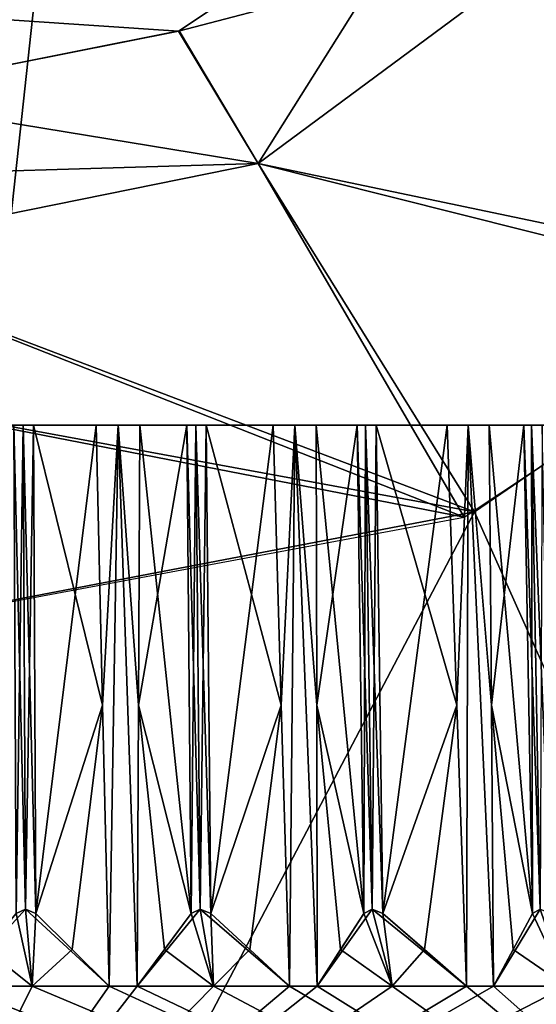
# Model space of a CAD drawing. Header units: millimetres. Extents: x -23 to 23, y 0 to 157.
# Tile 113 of 125: x 1.21 to 4.9, y 124.37 to 131.39. Entities that reach past the tile are written whole.
import ezdxf

# ---------------------------------------------------------------- set-up
doc = ezdxf.new("R2010")
doc.units = ezdxf.units.MM
doc.header["$LTSCALE"] = 65.185185
for name, color, linetype in [('503', 7, 'CONTINUOUS'), ('504', 7, 'CONTINUOUS'), ('507', 7, 'CONTINUOUS'), ('508', 7, 'CONTINUOUS'), ('515', 7, 'CONTINUOUS'), ('519', 7, 'CONTINUOUS'), ('520', 7, 'CONTINUOUS'), ('522', 7, 'CONTINUOUS'), ('523', 7, 'CONTINUOUS'), ('524', 7, 'CONTINUOUS'), ('525', 7, 'CONTINUOUS'), ('526', 7, 'CONTINUOUS'), ('527', 7, 'CONTINUOUS'), ('529', 7, 'CONTINUOUS'), ('530', 7, 'CONTINUOUS'), ('612', 7, 'CONTINUOUS'), ('613', 7, 'CONTINUOUS'), ('615', 7, 'CONTINUOUS'), ('616', 7, 'CONTINUOUS'), ('617', 7, 'CONTINUOUS'), ('618', 7, 'CONTINUOUS'), ('619', 7, 'CONTINUOUS'), ('620', 7, 'CONTINUOUS'), ('622', 7, 'CONTINUOUS'), ('623', 7, 'CONTINUOUS'), ('755', 7, 'CONTINUOUS'), ('760', 7, 'CONTINUOUS'), ('771', 7, 'CONTINUOUS'), ('791', 7, 'CONTINUOUS')]:
    doc.layers.add(name, color=color, linetype=linetype)

msp = doc.modelspace()

# ---------------------------------------------------------------- linework, layer by layer
at = {"layer": '503', "linetype": 'Continuous'}
for points in [[(4.4589, 127.8816, 15.8861), (8.2515, 119.4, 14.2886), (6.8795, 129.5365, 14.9974), (4.4589, 127.8816, 15.8861)], [(-0.792, 126.8783, 16.481), (0, 119.4, 16.5), (4.4589, 127.8816, 15.8861), (-0.792, 126.8783, 16.481)], [(0, 119.4, 16.5), (8.2515, 119.4, 14.2886), (4.4589, 127.8816, 15.8861), (0, 119.4, 16.5)]]:
    msp.add_3dface(points, dxfattribs=at)
at = {"layer": '504', "linetype": 'Continuous'}
for points in [[(-0.5814, 154.2036, -16.4898), (3.7809, 154.2036, -16.061), (0, 119.4, -16.5), (-0.5814, 154.2036, -16.4898)], [(0, 119.4, -16.5), (3.7809, 154.2036, -16.061), (8.2515, 119.4, -14.2886), (0, 119.4, -16.5)], [(3.7809, 154.2036, -16.061), (10.0404, 154.2036, -13.0935), (8.2515, 119.4, -14.2886), (3.7809, 154.2036, -16.061)]]:
    msp.add_3dface(points, dxfattribs=at)
at = {"layer": '507', "linetype": 'Continuous'}
for points in [[(8.1291, 128.5, -11.1921), (0, 128.5, -13.8342), (8.118, 128.5, -11.717), (8.1291, 128.5, -11.1921)], [(8.118, 128.5, -11.717), (0, 128.5, -13.8342), (7.1126, 128.5, -12.3194), (8.118, 128.5, -11.717)], [(7.1126, 128.5, -12.3194), (0, 128.5, -13.8342), (7.0659, 128.5, -12.3799), (7.1126, 128.5, -12.3194)], [(7.0659, 128.5, -12.3799), (0, 128.5, -13.8342), (6.0118, 128.5, -12.8924), (7.0659, 128.5, -12.3799)], [(6.0118, 128.5, -12.8924), (0, 128.5, -13.8342), (5.9601, 128.5, -12.9486), (6.0118, 128.5, -12.8924)], [(5.9601, 128.5, -12.9486), (0, 128.5, -13.8342), (4.8653, 128.5, -13.3673), (5.9601, 128.5, -12.9486)], [(4.8653, 128.5, -13.3673), (0, 128.5, -13.8342), (4.8088, 128.5, -13.4188), (4.8653, 128.5, -13.3673)], [(4.8088, 128.5, -13.4188), (0, 128.5, -13.8342), (3.6817, 128.5, -13.7405), (4.8088, 128.5, -13.4188)], [(3.6817, 128.5, -13.7405), (0, 128.5, -13.8342), (3.621, 128.5, -13.7869), (3.6817, 128.5, -13.7405)], [(3.621, 128.5, -13.7869), (0, 128.5, -13.8342), (2.4702, 128.5, -14.0091), (3.621, 128.5, -13.7869)], [(2.4702, 128.5, -14.0091), (0, 128.5, -13.8342), (2.4056, 128.5, -14.05), (2.4702, 128.5, -14.0091)], [(2.4056, 128.5, -14.05), (0, 128.5, -13.8342), (1.2398, 128.5, -14.171), (2.4056, 128.5, -14.05)], [(1.2398, 128.5, -14.171), (0, 128.5, -13.8342), (1.1719, 128.5, -14.2062), (1.2398, 128.5, -14.171)], [(0, 128.5, 13.8342), (8.1291, 128.5, 11.1921), (0, 128.5, 14.2252), (0, 128.5, 13.8342)], [(0, 128.5, 14.2252), (8.1291, 128.5, 11.1921), (0.0707, 128.5, 14.2543), (0, 128.5, 14.2252)], [(0.0707, 128.5, 14.2543), (8.1291, 128.5, 11.1921), (1.2398, 128.5, 14.171), (0.0707, 128.5, 14.2543)], [(1.1719, 128.5, 14.2062), (0.0707, 128.5, 14.2543), (1.2398, 128.5, 14.171), (1.1719, 128.5, 14.2062)], [(1.2398, 128.5, 14.171), (8.1291, 128.5, 11.1921), (1.3127, 128.5, 14.1939), (1.2398, 128.5, 14.171)], [(1.3127, 128.5, -14.1939), (2.4056, 128.5, -14.05), (1.2398, 128.5, -14.171), (1.3127, 128.5, -14.1939)], [(1.3127, 128.5, 14.1939), (8.1291, 128.5, 11.1921), (2.4702, 128.5, 14.0091), (1.3127, 128.5, 14.1939)], [(1.7593, 128.5, 14.5692), (1.3127, 128.5, 14.1939), (2.4056, 128.5, 14.05), (1.7593, 128.5, 14.5692)], [(2.4056, 128.5, 14.05), (1.3127, 128.5, 14.1939), (2.4702, 128.5, 14.0091), (2.4056, 128.5, 14.05)], [(2.0714, 128.5, -14.5281), (2.4056, 128.5, -14.05), (1.3127, 128.5, -14.1939), (2.0714, 128.5, -14.5281)], [(1.9157, 128.5, -14.5494), (2.0714, 128.5, -14.5281), (1.3127, 128.5, -14.1939), (1.9157, 128.5, -14.5494)], [(1.7593, 128.5, -14.5692), (1.9157, 128.5, -14.5494), (1.3127, 128.5, -14.1939), (1.7593, 128.5, -14.5692)], [(1.9154, 128.5, 14.5495), (1.7593, 128.5, 14.5692), (2.4056, 128.5, 14.05), (1.9154, 128.5, 14.5495)], [(2.0714, 128.5, 14.5281), (1.9154, 128.5, 14.5495), (2.4056, 128.5, 14.05), (2.0714, 128.5, 14.5281)], [(2.4702, 128.5, 14.0091), (8.1291, 128.5, 11.1921), (2.5448, 128.5, 14.0255), (2.4702, 128.5, 14.0091)], [(2.5448, 128.5, -14.0255), (3.621, 128.5, -13.7869), (2.4702, 128.5, -14.0091), (2.5448, 128.5, -14.0255)], [(2.5448, 128.5, 14.0255), (8.1291, 128.5, 11.1921), (3.6817, 128.5, 13.7405), (2.5448, 128.5, 14.0255)], [(3.0224, 128.5, 14.3604), (2.5448, 128.5, 14.0255), (3.621, 128.5, 13.7869), (3.0224, 128.5, 14.3604)], [(3.621, 128.5, 13.7869), (2.5448, 128.5, 14.0255), (3.6817, 128.5, 13.7405), (3.621, 128.5, 13.7869)], [(3.3297, 128.5, -14.2923), (3.621, 128.5, -13.7869), (2.5448, 128.5, -14.0255), (3.3297, 128.5, -14.2923)], [(3.1764, 128.5, -14.3271), (3.3297, 128.5, -14.2923), (2.5448, 128.5, -14.0255), (3.1764, 128.5, -14.3271)], [(3.0224, 128.5, -14.3604), (3.1764, 128.5, -14.3271), (2.5448, 128.5, -14.0255), (3.0224, 128.5, -14.3604)], [(3.1762, 128.5, 14.3272), (3.0224, 128.5, 14.3604), (3.621, 128.5, 13.7869), (3.1762, 128.5, 14.3272)], [(3.3297, 128.5, 14.2923), (3.1762, 128.5, 14.3272), (3.621, 128.5, 13.7869), (3.3297, 128.5, 14.2923)], [(3.6817, 128.5, 13.7405), (8.1291, 128.5, 11.1921), (3.7575, 128.5, 13.7503), (3.6817, 128.5, 13.7405)], [(3.7575, 128.5, -13.7503), (4.8088, 128.5, -13.4188), (3.6817, 128.5, -13.7405), (3.7575, 128.5, -13.7503)], [(3.7575, 128.5, 13.7503), (8.1291, 128.5, 11.1921), (4.8653, 128.5, 13.3673), (3.7575, 128.5, 13.7503)], [(4.2625, 128.5, 14.0423), (3.7575, 128.5, 13.7503), (4.8088, 128.5, 13.4188), (4.2625, 128.5, 14.0423)], [(4.8088, 128.5, 13.4188), (3.7575, 128.5, 13.7503), (4.8653, 128.5, 13.3673), (4.8088, 128.5, 13.4188)], [(4.5627, 128.5, -13.9477), (4.8088, 128.5, -13.4188), (3.7575, 128.5, -13.7503), (4.5627, 128.5, -13.9477)], [(4.413, 128.5, -13.9957), (4.5627, 128.5, -13.9477), (3.7575, 128.5, -13.7503), (4.413, 128.5, -13.9957)], [(4.2625, 128.5, -14.0423), (4.413, 128.5, -13.9957), (3.7575, 128.5, -13.7503), (4.2625, 128.5, -14.0423)], [(4.4128, 128.5, 13.9958), (4.2625, 128.5, 14.0423), (4.8088, 128.5, 13.4188), (4.4128, 128.5, 13.9958)], [(4.5627, 128.5, 13.9477), (4.4128, 128.5, 13.9958), (4.8088, 128.5, 13.4188), (4.5627, 128.5, 13.9477)], [(4.8653, 128.5, 13.3673), (8.1291, 128.5, 11.1921), (4.9417, 128.5, 13.3705), (4.8653, 128.5, 13.3673)], [(4.9417, 128.5, -13.3705), (5.9601, 128.5, -12.9486), (4.8653, 128.5, -13.3673), (4.9417, 128.5, -13.3705)]]:
    msp.add_3dface(points, dxfattribs=at)
at = {"layer": '508', "linetype": 'Continuous'}
for points in [[(1.7593, 128.5, 14.5692), (1.9154, 128.5, 14.5495), (1.8052, 126.5029, 14.7043), (1.7593, 128.5, 14.5692)], [(1.9157, 128.5, -14.5494), (1.7593, 128.5, -14.5692), (1.8052, 126.5029, -14.7043), (1.9157, 128.5, -14.5494)], [(1.8052, 126.5029, 14.7043), (1.9154, 128.5, 14.5495), (1.8511, 124.5, 14.8397), (1.8052, 126.5029, 14.7043)], [(1.8511, 124.5, -14.8397), (1.9157, 128.5, -14.5494), (1.8052, 126.5029, -14.7043), (1.8511, 124.5, -14.8397)], [(1.9154, 128.5, 14.5495), (2.0528, 124.5, 14.8131), (1.8511, 124.5, 14.8397), (1.9154, 128.5, 14.5495)], [(1.9157, 128.5, -14.5494), (1.8511, 124.5, -14.8397), (2.0528, 124.5, -14.8131), (1.9157, 128.5, -14.5494)], [(1.9154, 128.5, 14.5495), (2.0714, 128.5, 14.5281), (2.0621, 126.5029, 14.6704), (1.9154, 128.5, 14.5495)], [(2.0528, 124.5, 14.8131), (1.9154, 128.5, 14.5495), (2.0621, 126.5029, 14.6704), (2.0528, 124.5, 14.8131)], [(2.0714, 128.5, -14.5281), (1.9157, 128.5, -14.5494), (2.0621, 126.5029, -14.6704), (2.0714, 128.5, -14.5281)], [(2.0621, 126.5029, -14.6704), (1.9157, 128.5, -14.5494), (2.0528, 124.5, -14.8131), (2.0621, 126.5029, -14.6704)], [(3.0224, 128.5, 14.3604), (3.1762, 128.5, 14.3272), (3.0799, 126.5029, 14.491), (3.0224, 128.5, 14.3604)], [(3.1764, 128.5, -14.3271), (3.0224, 128.5, -14.3604), (3.0799, 126.5029, -14.491), (3.1764, 128.5, -14.3271)], [(3.0799, 126.5029, 14.491), (3.1762, 128.5, 14.3272), (3.1374, 124.5, 14.6219), (3.0799, 126.5029, 14.491)], [(3.1374, 124.5, -14.6219), (3.1764, 128.5, -14.3271), (3.0799, 126.5029, -14.491), (3.1374, 124.5, -14.6219)], [(3.1762, 128.5, 14.3272), (3.336, 124.5, 14.5779), (3.1374, 124.5, 14.6219), (3.1762, 128.5, 14.3272)], [(3.1764, 128.5, -14.3271), (3.1374, 124.5, -14.6219), (3.336, 124.5, -14.5779), (3.1764, 128.5, -14.3271)], [(3.1762, 128.5, 14.3272), (3.3297, 128.5, 14.2923), (3.3328, 126.5029, 14.4349), (3.1762, 128.5, 14.3272)], [(3.336, 124.5, 14.5779), (3.1762, 128.5, 14.3272), (3.3328, 126.5029, 14.4349), (3.336, 124.5, 14.5779)], [(3.3297, 128.5, -14.2923), (3.1764, 128.5, -14.3271), (3.3328, 126.5029, -14.4349), (3.3297, 128.5, -14.2923)], [(3.3328, 126.5029, -14.4349), (3.1764, 128.5, -14.3271), (3.336, 124.5, -14.5779), (3.3328, 126.5029, -14.4349)], [(4.2625, 128.5, 14.0423), (4.4128, 128.5, 13.9958), (4.3311, 126.5029, 14.1674), (4.2625, 128.5, 14.0423)], [(4.413, 128.5, -13.9957), (4.2625, 128.5, -14.0423), (4.3311, 126.5029, -14.1674), (4.413, 128.5, -13.9957)], [(4.3311, 126.5029, 14.1674), (4.4128, 128.5, 13.9958), (4.3998, 124.5, 14.2928), (4.3311, 126.5029, 14.1674)], [(4.3998, 124.5, -14.2928), (4.413, 128.5, -13.9957), (4.3311, 126.5029, -14.1674), (4.3998, 124.5, -14.2928)], [(4.4128, 128.5, 13.9958), (4.5939, 124.5, 14.2316), (4.3998, 124.5, 14.2928), (4.4128, 128.5, 13.9958)], [(4.413, 128.5, -13.9957), (4.3998, 124.5, -14.2928), (4.5939, 124.5, -14.2316), (4.413, 128.5, -13.9957)], [(4.4128, 128.5, 13.9958), (4.5627, 128.5, 13.9477), (4.5782, 126.5029, 14.0895), (4.4128, 128.5, 13.9958)], [(4.5939, 124.5, 14.2316), (4.4128, 128.5, 13.9958), (4.5782, 126.5029, 14.0895), (4.5939, 124.5, 14.2316)], [(4.5627, 128.5, -13.9477), (4.413, 128.5, -13.9957), (4.5782, 126.5029, -14.0895), (4.5627, 128.5, -13.9477)], [(4.5782, 126.5029, -14.0895), (4.413, 128.5, -13.9957), (4.5939, 124.5, -14.2316), (4.5782, 126.5029, -14.0895)], [(0, 124.5, -14.9547), (0, 121.8607, -15.1393), (7.5696, 121.8607, -13.111), (0, 124.5, -14.9547)], [(0.2754, 124.5, -14.9522), (0, 124.5, -14.9547), (7.5696, 121.8607, -13.111), (0.2754, 124.5, -14.9522)], [(6.9954, 124.5, 13.2177), (7.4774, 124.5, 12.9512), (0, 121.8607, 15.1393), (6.9954, 124.5, 13.2177)], [(0, 121.8607, 15.1393), (7.4774, 124.5, 12.9512), (7.5696, 121.8607, 13.111), (0, 121.8607, 15.1393)], [(6.8149, 124.5, 13.3117), (6.9954, 124.5, 13.2177), (0, 121.8607, 15.1393), (6.8149, 124.5, 13.3117)], [(6.3201, 124.5, 13.5536), (6.8149, 124.5, 13.3117), (0, 121.8607, 15.1393), (6.3201, 124.5, 13.5536)], [(5.8168, 124.5, 13.7771), (6.3201, 124.5, 13.5536), (0, 121.8607, 15.1393), (5.8168, 124.5, 13.7771)], [(5.6288, 124.5, 13.855), (5.8168, 124.5, 13.7771), (0, 121.8607, 15.1393), (5.6288, 124.5, 13.855)], [(5.1148, 124.5, 14.0528), (5.6288, 124.5, 13.855), (0, 121.8607, 15.1393), (5.1148, 124.5, 14.0528)], [(4.5939, 124.5, 14.2316), (5.1148, 124.5, 14.0528), (0, 121.8607, 15.1393), (4.5939, 124.5, 14.2316)], [(4.3998, 124.5, 14.2928), (4.5939, 124.5, 14.2316), (0, 121.8607, 15.1393), (4.3998, 124.5, 14.2928)], [(3.8706, 124.5, 14.4451), (4.3998, 124.5, 14.2928), (0, 121.8607, 15.1393), (3.8706, 124.5, 14.4451)], [(3.336, 124.5, 14.5779), (3.8706, 124.5, 14.4451), (0, 121.8607, 15.1393), (3.336, 124.5, 14.5779)], [(3.1374, 124.5, 14.6219), (3.336, 124.5, 14.5779), (0, 121.8607, 15.1393), (3.1374, 124.5, 14.6219)], [(2.5969, 124.5, 14.7275), (3.1374, 124.5, 14.6219), (0, 121.8607, 15.1393), (2.5969, 124.5, 14.7275)], [(2.0528, 124.5, 14.8131), (2.5969, 124.5, 14.7275), (0, 121.8607, 15.1393), (2.0528, 124.5, 14.8131)], [(1.8511, 124.5, 14.8397), (2.0528, 124.5, 14.8131), (0, 121.8607, 15.1393), (1.8511, 124.5, 14.8397)], [(1.3034, 124.5, 14.8978), (1.8511, 124.5, 14.8397), (0, 121.8607, 15.1393), (1.3034, 124.5, 14.8978)], [(0.7539, 124.5, 14.9357), (1.3034, 124.5, 14.8978), (0, 121.8607, 15.1393), (0.7539, 124.5, 14.9357)], [(0.5507, 124.5, -14.9446), (0.2754, 124.5, -14.9522), (7.5696, 121.8607, -13.111), (0.5507, 124.5, -14.9446)], [(0.7539, 124.5, -14.9357), (0.5507, 124.5, -14.9446), (7.5696, 121.8607, -13.111), (0.7539, 124.5, -14.9357)], [(1.3034, 124.5, -14.8978), (0.7539, 124.5, -14.9357), (7.5696, 121.8607, -13.111), (1.3034, 124.5, -14.8978)], [(1.8511, 124.5, -14.8397), (1.3034, 124.5, -14.8978), (7.5696, 121.8607, -13.111), (1.8511, 124.5, -14.8397)], [(2.0528, 124.5, -14.8131), (1.8511, 124.5, -14.8397), (7.5696, 121.8607, -13.111), (2.0528, 124.5, -14.8131)], [(2.5969, 124.5, -14.7275), (2.0528, 124.5, -14.8131), (7.5696, 121.8607, -13.111), (2.5969, 124.5, -14.7275)], [(3.1374, 124.5, -14.6219), (2.5969, 124.5, -14.7275), (7.5696, 121.8607, -13.111), (3.1374, 124.5, -14.6219)], [(3.336, 124.5, -14.5779), (3.1374, 124.5, -14.6219), (7.5696, 121.8607, -13.111), (3.336, 124.5, -14.5779)], [(3.8706, 124.5, -14.4451), (3.336, 124.5, -14.5779), (7.5696, 121.8607, -13.111), (3.8706, 124.5, -14.4451)], [(4.3998, 124.5, -14.2928), (3.8706, 124.5, -14.4451), (7.5696, 121.8607, -13.111), (4.3998, 124.5, -14.2928)], [(4.5939, 124.5, -14.2316), (4.3998, 124.5, -14.2928), (7.5696, 121.8607, -13.111), (4.5939, 124.5, -14.2316)], [(5.1148, 124.5, -14.0528), (4.5939, 124.5, -14.2316), (7.5696, 121.8607, -13.111), (5.1148, 124.5, -14.0528)]]:
    msp.add_3dface(points, dxfattribs=at)
at = {"layer": '515', "linetype": 'Continuous'}
for points in [[(1.3034, 124.5, 14.8978), (0.7539, 124.5, 14.9357), (1.2551, 125.0481, 14.3511), (1.3034, 124.5, 14.8978)], [(0.7539, 124.5, 14.9357), (1.1878, 125.0177, 14.3881), (1.2551, 125.0481, 14.3511), (0.7539, 124.5, 14.9357)], [(1.1878, 125.0177, -14.3881), (1.3034, 124.5, -14.8978), (1.256, 125.0481, -14.351), (1.1878, 125.0177, -14.3881)], [(1.3287, 125.0177, 14.3757), (1.3034, 124.5, 14.8978), (1.2551, 125.0481, 14.3511), (1.3287, 125.0177, 14.3757)], [(1.3034, 124.5, -14.8978), (1.8511, 124.5, -14.8397), (1.256, 125.0481, -14.351), (1.3034, 124.5, -14.8978)], [(1.8511, 124.5, -14.8397), (1.3287, 125.0177, -14.3757), (1.256, 125.0481, -14.351), (1.8511, 124.5, -14.8397)], [(2.5969, 124.5, 14.7275), (2.0528, 124.5, 14.8131), (2.5011, 125.0481, 14.1871), (2.5969, 124.5, 14.7275)], [(2.0528, 124.5, 14.8131), (2.4373, 125.0177, 14.2298), (2.5011, 125.0481, 14.1871), (2.0528, 124.5, 14.8131)], [(2.4373, 125.0177, -14.2298), (2.5969, 124.5, -14.7275), (2.502, 125.0481, -14.187), (2.4373, 125.0177, -14.2298)], [(2.5766, 125.0177, 14.2052), (2.5969, 124.5, 14.7275), (2.5011, 125.0481, 14.1871), (2.5766, 125.0177, 14.2052)], [(2.5969, 124.5, -14.7275), (3.1374, 124.5, -14.6219), (2.502, 125.0481, -14.187), (2.5969, 124.5, -14.7275)], [(3.1374, 124.5, -14.6219), (2.5766, 125.0177, -14.2052), (2.502, 125.0481, -14.187), (3.1374, 124.5, -14.6219)], [(3.8706, 124.5, 14.4451), (3.336, 124.5, 14.5779), (3.7281, 125.0481, 13.9152), (3.8706, 124.5, 14.4451)], [(3.336, 124.5, 14.5779), (3.6682, 125.0177, 13.9632), (3.7281, 125.0481, 13.9152), (3.336, 124.5, 14.5779)], [(3.6682, 125.0177, -13.9632), (3.8706, 124.5, -14.4451), (3.729, 125.0481, -13.9149), (3.6682, 125.0177, -13.9632)], [(3.8706, 124.5, 14.4451), (3.7281, 125.0481, 13.9152), (3.8048, 125.0177, 13.9266), (3.8706, 124.5, 14.4451)], [(3.8706, 124.5, -14.4451), (4.3998, 124.5, -14.2928), (3.729, 125.0481, -13.9149), (3.8706, 124.5, -14.4451)], [(4.3998, 124.5, -14.2928), (3.8048, 125.0177, -13.9266), (3.729, 125.0481, -13.9149), (4.3998, 124.5, -14.2928)], [(5.1148, 124.5, 14.0528), (4.5939, 124.5, 14.2316), (4.9267, 125.0481, 13.5373), (5.1148, 124.5, 14.0528)], [(4.5939, 124.5, 14.2316), (4.8712, 125.0177, 13.5904), (4.9267, 125.0481, 13.5373), (4.5939, 124.5, 14.2316)], [(4.8712, 125.0177, -13.5904), (5.1148, 124.5, -14.0528), (4.9275, 125.0481, -13.537), (4.8712, 125.0177, -13.5904)], [(1.3034, 124.5, -14.8978), (1.1878, 125.0177, -14.3881), (0.9718, 124.762, -14.6606), (1.3034, 124.5, -14.8978)], [(1.3034, 124.5, 14.8978), (1.3287, 125.0177, 14.3757), (1.5887, 124.762, 14.6066), (1.3034, 124.5, 14.8978)], [(1.8511, 124.5, -14.8397), (1.5888, 124.7619, -14.6066), (1.3287, 125.0177, -14.3757), (1.8511, 124.5, -14.8397)], [(2.0528, 124.5, 14.8131), (2.2459, 124.7619, 14.5201), (2.4373, 125.0177, 14.2298), (2.0528, 124.5, 14.8131)], [(2.5969, 124.5, -14.7275), (2.4373, 125.0177, -14.2298), (2.2459, 124.762, -14.5201), (2.5969, 124.5, -14.7275)], [(3.1374, 124.5, -14.6219), (2.8558, 124.7619, -14.4126), (2.5766, 125.0177, -14.2052), (3.1374, 124.5, -14.6219)], [(2.5969, 124.5, 14.7275), (2.5766, 125.0177, 14.2052), (2.8557, 124.762, 14.4125), (2.5969, 124.5, 14.7275)], [(3.336, 124.5, 14.5779), (3.5028, 124.7619, 14.2691), (3.6682, 125.0177, 13.9632), (3.336, 124.5, 14.5779)], [(3.8706, 124.5, -14.4451), (3.6682, 125.0177, -13.9632), (3.5028, 124.762, -14.2691), (3.8706, 124.5, -14.4451)], [(4.3998, 124.5, -14.2928), (4.101, 124.7619, -14.1088), (3.8048, 125.0177, -13.9266), (4.3998, 124.5, -14.2928)], [(3.8706, 124.5, 14.4451), (3.8048, 125.0177, 13.9266), (4.101, 124.762, 14.1088), (3.8706, 124.5, 14.4451)], [(4.5939, 124.5, 14.2316), (4.7331, 124.7619, 13.9095), (4.8712, 125.0177, 13.5904), (4.5939, 124.5, 14.2316)], [(5.1148, 124.5, -14.0528), (4.8712, 125.0177, -13.5904), (4.7331, 124.762, -13.9095), (5.1148, 124.5, -14.0528)], [(0.7539, 124.5, -14.9357), (1.3034, 124.5, -14.8978), (0.9718, 124.762, -14.6606), (0.7539, 124.5, -14.9357)], [(1.8511, 124.5, 14.8397), (1.3034, 124.5, 14.8978), (1.5887, 124.762, 14.6066), (1.8511, 124.5, 14.8397)], [(2.0528, 124.5, -14.8131), (2.5969, 124.5, -14.7275), (2.2459, 124.762, -14.5201), (2.0528, 124.5, -14.8131)], [(3.1374, 124.5, 14.6219), (2.5969, 124.5, 14.7275), (2.8557, 124.762, 14.4125), (3.1374, 124.5, 14.6219)], [(3.336, 124.5, -14.5779), (3.8706, 124.5, -14.4451), (3.5028, 124.762, -14.2691), (3.336, 124.5, -14.5779)], [(4.3998, 124.5, 14.2928), (3.8706, 124.5, 14.4451), (4.101, 124.762, 14.1088), (4.3998, 124.5, 14.2928)], [(4.5939, 124.5, -14.2316), (5.1148, 124.5, -14.0528), (4.7331, 124.762, -13.9095), (4.5939, 124.5, -14.2316)]]:
    msp.add_3dface(points, dxfattribs=at)
at = {"layer": '519', "linetype": 'Continuous'}
for points in [[(1.7593, 128.5, -14.5692), (1.3127, 128.5, -14.1939), (1.3287, 125.0177, -14.3757), (1.7593, 128.5, -14.5692)], [(1.8052, 126.5029, -14.7043), (1.7593, 128.5, -14.5692), (1.3287, 125.0177, -14.3757), (1.8052, 126.5029, -14.7043)], [(1.5888, 124.7619, -14.6066), (1.8052, 126.5029, -14.7043), (1.3287, 125.0177, -14.3757), (1.5888, 124.7619, -14.6066)], [(1.8511, 124.5, -14.8397), (1.8052, 126.5029, -14.7043), (1.5888, 124.7619, -14.6066), (1.8511, 124.5, -14.8397)]]:
    msp.add_3dface(points, dxfattribs=at)
at = {"layer": '520', "linetype": 'Continuous'}
for points in [[(1.2398, 128.5, -14.171), (1.1719, 128.5, -14.2062), (1.256, 125.0481, -14.351), (1.2398, 128.5, -14.171)], [(1.1719, 128.5, -14.2062), (1.1878, 125.0177, -14.3881), (1.256, 125.0481, -14.351), (1.1719, 128.5, -14.2062)], [(1.3127, 128.5, -14.1939), (1.2398, 128.5, -14.171), (1.3287, 125.0177, -14.3757), (1.3127, 128.5, -14.1939)], [(1.3287, 125.0177, -14.3757), (1.2398, 128.5, -14.171), (1.256, 125.0481, -14.351), (1.3287, 125.0177, -14.3757)]]:
    msp.add_3dface(points, dxfattribs=at)
at = {"layer": '522', "linetype": 'Continuous'}
for points in [[(3.0224, 128.5, -14.3604), (2.5448, 128.5, -14.0255), (2.5766, 125.0177, -14.2052), (3.0224, 128.5, -14.3604)], [(3.0799, 126.5029, -14.491), (3.0224, 128.5, -14.3604), (2.5766, 125.0177, -14.2052), (3.0799, 126.5029, -14.491)], [(2.8558, 124.7619, -14.4126), (3.0799, 126.5029, -14.491), (2.5766, 125.0177, -14.2052), (2.8558, 124.7619, -14.4126)], [(3.1374, 124.5, -14.6219), (3.0799, 126.5029, -14.491), (2.8558, 124.7619, -14.4126), (3.1374, 124.5, -14.6219)]]:
    msp.add_3dface(points, dxfattribs=at)
at = {"layer": '523', "linetype": 'Continuous'}
for points in [[(2.4702, 128.5, -14.0091), (2.4056, 128.5, -14.05), (2.502, 125.0481, -14.187), (2.4702, 128.5, -14.0091)], [(2.4056, 128.5, -14.05), (2.4373, 125.0177, -14.2298), (2.502, 125.0481, -14.187), (2.4056, 128.5, -14.05)], [(2.5448, 128.5, -14.0255), (2.4702, 128.5, -14.0091), (2.5766, 125.0177, -14.2052), (2.5448, 128.5, -14.0255)], [(2.5766, 125.0177, -14.2052), (2.4702, 128.5, -14.0091), (2.502, 125.0481, -14.187), (2.5766, 125.0177, -14.2052)]]:
    msp.add_3dface(points, dxfattribs=at)
at = {"layer": '524', "linetype": 'Continuous'}
for points in [[(2.4056, 128.5, -14.05), (2.0714, 128.5, -14.5281), (2.0621, 126.5029, -14.6704), (2.4056, 128.5, -14.05)], [(2.4056, 128.5, -14.05), (2.0621, 126.5029, -14.6704), (2.4373, 125.0177, -14.2298), (2.4056, 128.5, -14.05)], [(2.0621, 126.5029, -14.6704), (2.0528, 124.5, -14.8131), (2.2459, 124.762, -14.5201), (2.0621, 126.5029, -14.6704)], [(2.4373, 125.0177, -14.2298), (2.0621, 126.5029, -14.6704), (2.2459, 124.762, -14.5201), (2.4373, 125.0177, -14.2298)]]:
    msp.add_3dface(points, dxfattribs=at)
at = {"layer": '525', "linetype": 'Continuous'}
for points in [[(4.2625, 128.5, -14.0423), (3.7575, 128.5, -13.7503), (3.8048, 125.0177, -13.9266), (4.2625, 128.5, -14.0423)], [(4.3311, 126.5029, -14.1674), (4.2625, 128.5, -14.0423), (3.8048, 125.0177, -13.9266), (4.3311, 126.5029, -14.1674)], [(4.101, 124.7619, -14.1088), (4.3311, 126.5029, -14.1674), (3.8048, 125.0177, -13.9266), (4.101, 124.7619, -14.1088)], [(4.3998, 124.5, -14.2928), (4.3311, 126.5029, -14.1674), (4.101, 124.7619, -14.1088), (4.3998, 124.5, -14.2928)]]:
    msp.add_3dface(points, dxfattribs=at)
at = {"layer": '526', "linetype": 'Continuous'}
for points in [[(3.6817, 128.5, -13.7405), (3.621, 128.5, -13.7869), (3.729, 125.0481, -13.9149), (3.6817, 128.5, -13.7405)], [(3.621, 128.5, -13.7869), (3.6682, 125.0177, -13.9632), (3.729, 125.0481, -13.9149), (3.621, 128.5, -13.7869)], [(3.7575, 128.5, -13.7503), (3.6817, 128.5, -13.7405), (3.8048, 125.0177, -13.9266), (3.7575, 128.5, -13.7503)], [(3.8048, 125.0177, -13.9266), (3.6817, 128.5, -13.7405), (3.729, 125.0481, -13.9149), (3.8048, 125.0177, -13.9266)]]:
    msp.add_3dface(points, dxfattribs=at)
at = {"layer": '527', "linetype": 'Continuous'}
for points in [[(3.621, 128.5, -13.7869), (3.3297, 128.5, -14.2923), (3.3328, 126.5029, -14.4349), (3.621, 128.5, -13.7869)], [(3.621, 128.5, -13.7869), (3.3328, 126.5029, -14.4349), (3.6682, 125.0177, -13.9632), (3.621, 128.5, -13.7869)], [(3.3328, 126.5029, -14.4349), (3.336, 124.5, -14.5779), (3.5028, 124.762, -14.2691), (3.3328, 126.5029, -14.4349)], [(3.6682, 125.0177, -13.9632), (3.3328, 126.5029, -14.4349), (3.5028, 124.762, -14.2691), (3.6682, 125.0177, -13.9632)]]:
    msp.add_3dface(points, dxfattribs=at)
at = {"layer": '529', "linetype": 'Continuous'}
for points in [[(4.8653, 128.5, -13.3673), (4.8088, 128.5, -13.4188), (4.9275, 125.0481, -13.537), (4.8653, 128.5, -13.3673)], [(4.8088, 128.5, -13.4188), (4.8712, 125.0177, -13.5904), (4.9275, 125.0481, -13.537), (4.8088, 128.5, -13.4188)], [(4.9417, 128.5, -13.3705), (4.8653, 128.5, -13.3673), (5.0041, 125.0177, -13.542), (4.9417, 128.5, -13.3705)], [(5.0041, 125.0177, -13.542), (4.8653, 128.5, -13.3673), (4.9275, 125.0481, -13.537), (5.0041, 125.0177, -13.542)]]:
    msp.add_3dface(points, dxfattribs=at)
at = {"layer": '530', "linetype": 'Continuous'}
for points in [[(4.8088, 128.5, -13.4188), (4.5627, 128.5, -13.9477), (4.5782, 126.5029, -14.0895), (4.8088, 128.5, -13.4188)], [(4.8088, 128.5, -13.4188), (4.5782, 126.5029, -14.0895), (4.8712, 125.0177, -13.5904), (4.8088, 128.5, -13.4188)], [(4.5782, 126.5029, -14.0895), (4.5939, 124.5, -14.2316), (4.7331, 124.762, -13.9095), (4.5782, 126.5029, -14.0895)], [(4.8712, 125.0177, -13.5904), (4.5782, 126.5029, -14.0895), (4.7331, 124.762, -13.9095), (4.8712, 125.0177, -13.5904)]]:
    msp.add_3dface(points, dxfattribs=at)
at = {"layer": '612', "linetype": 'Continuous'}
for points in [[(4.5627, 128.5, 13.9477), (4.8088, 128.5, 13.4188), (4.8712, 125.0177, 13.5904), (4.5627, 128.5, 13.9477)], [(4.5782, 126.5029, 14.0895), (4.5627, 128.5, 13.9477), (4.8712, 125.0177, 13.5904), (4.5782, 126.5029, 14.0895)], [(4.5939, 124.5, 14.2316), (4.5782, 126.5029, 14.0895), (4.7331, 124.7619, 13.9095), (4.5939, 124.5, 14.2316)], [(4.7331, 124.7619, 13.9095), (4.5782, 126.5029, 14.0895), (4.8712, 125.0177, 13.5904), (4.7331, 124.7619, 13.9095)]]:
    msp.add_3dface(points, dxfattribs=at)
at = {"layer": '613', "linetype": 'Continuous'}
for points in [[(4.8088, 128.5, 13.4188), (4.8653, 128.5, 13.3673), (4.8712, 125.0177, 13.5904), (4.8088, 128.5, 13.4188)], [(4.8653, 128.5, 13.3673), (4.9417, 128.5, 13.3705), (4.9267, 125.0481, 13.5373), (4.8653, 128.5, 13.3673)], [(4.8712, 125.0177, 13.5904), (4.8653, 128.5, 13.3673), (4.9267, 125.0481, 13.5373), (4.8712, 125.0177, 13.5904)]]:
    msp.add_3dface(points, dxfattribs=at)
at = {"layer": '615', "linetype": 'Continuous'}
for points in [[(3.3297, 128.5, 14.2923), (3.621, 128.5, 13.7869), (3.6682, 125.0177, 13.9632), (3.3297, 128.5, 14.2923)], [(3.3328, 126.5029, 14.4349), (3.3297, 128.5, 14.2923), (3.6682, 125.0177, 13.9632), (3.3328, 126.5029, 14.4349)], [(3.336, 124.5, 14.5779), (3.3328, 126.5029, 14.4349), (3.5028, 124.7619, 14.2691), (3.336, 124.5, 14.5779)], [(3.5028, 124.7619, 14.2691), (3.3328, 126.5029, 14.4349), (3.6682, 125.0177, 13.9632), (3.5028, 124.7619, 14.2691)]]:
    msp.add_3dface(points, dxfattribs=at)
at = {"layer": '616', "linetype": 'Continuous'}
for points in [[(3.621, 128.5, 13.7869), (3.6817, 128.5, 13.7405), (3.6682, 125.0177, 13.9632), (3.621, 128.5, 13.7869)], [(3.6682, 125.0177, 13.9632), (3.6817, 128.5, 13.7405), (3.7281, 125.0481, 13.9152), (3.6682, 125.0177, 13.9632)], [(3.6817, 128.5, 13.7405), (3.7575, 128.5, 13.7503), (3.7281, 125.0481, 13.9152), (3.6817, 128.5, 13.7405)], [(3.7281, 125.0481, 13.9152), (3.7575, 128.5, 13.7503), (3.8048, 125.0177, 13.9266), (3.7281, 125.0481, 13.9152)]]:
    msp.add_3dface(points, dxfattribs=at)
at = {"layer": '617', "linetype": 'Continuous'}
for points in [[(3.7575, 128.5, 13.7503), (4.2625, 128.5, 14.0423), (4.3311, 126.5029, 14.1674), (3.7575, 128.5, 13.7503)], [(3.7575, 128.5, 13.7503), (4.3311, 126.5029, 14.1674), (3.8048, 125.0177, 13.9266), (3.7575, 128.5, 13.7503)], [(3.8048, 125.0177, 13.9266), (4.3311, 126.5029, 14.1674), (4.101, 124.762, 14.1088), (3.8048, 125.0177, 13.9266)], [(4.3311, 126.5029, 14.1674), (4.3998, 124.5, 14.2928), (4.101, 124.762, 14.1088), (4.3311, 126.5029, 14.1674)]]:
    msp.add_3dface(points, dxfattribs=at)
at = {"layer": '618', "linetype": 'Continuous'}
for points in [[(2.0621, 126.5029, 14.6704), (2.0714, 128.5, 14.5281), (2.4373, 125.0177, 14.2298), (2.0621, 126.5029, 14.6704)], [(2.0714, 128.5, 14.5281), (2.4056, 128.5, 14.05), (2.4373, 125.0177, 14.2298), (2.0714, 128.5, 14.5281)], [(2.0528, 124.5, 14.8131), (2.0621, 126.5029, 14.6704), (2.2459, 124.7619, 14.5201), (2.0528, 124.5, 14.8131)], [(2.2459, 124.7619, 14.5201), (2.0621, 126.5029, 14.6704), (2.4373, 125.0177, 14.2298), (2.2459, 124.7619, 14.5201)]]:
    msp.add_3dface(points, dxfattribs=at)
at = {"layer": '619', "linetype": 'Continuous'}
for points in [[(2.4056, 128.5, 14.05), (2.4702, 128.5, 14.0091), (2.4373, 125.0177, 14.2298), (2.4056, 128.5, 14.05)], [(2.4373, 125.0177, 14.2298), (2.4702, 128.5, 14.0091), (2.5011, 125.0481, 14.1871), (2.4373, 125.0177, 14.2298)], [(2.4702, 128.5, 14.0091), (2.5448, 128.5, 14.0255), (2.5011, 125.0481, 14.1871), (2.4702, 128.5, 14.0091)], [(2.5448, 128.5, 14.0255), (2.5766, 125.0177, 14.2052), (2.5011, 125.0481, 14.1871), (2.5448, 128.5, 14.0255)]]:
    msp.add_3dface(points, dxfattribs=at)
at = {"layer": '620', "linetype": 'Continuous'}
for points in [[(2.5448, 128.5, 14.0255), (3.0224, 128.5, 14.3604), (3.0799, 126.5029, 14.491), (2.5448, 128.5, 14.0255)], [(2.5448, 128.5, 14.0255), (3.0799, 126.5029, 14.491), (2.5766, 125.0177, 14.2052), (2.5448, 128.5, 14.0255)], [(2.5766, 125.0177, 14.2052), (3.0799, 126.5029, 14.491), (2.8557, 124.762, 14.4125), (2.5766, 125.0177, 14.2052)], [(3.0799, 126.5029, 14.491), (3.1374, 124.5, 14.6219), (2.8557, 124.762, 14.4125), (3.0799, 126.5029, 14.491)]]:
    msp.add_3dface(points, dxfattribs=at)
at = {"layer": '622', "linetype": 'Continuous'}
for points in [[(1.1719, 128.5, 14.2062), (1.2398, 128.5, 14.171), (1.1878, 125.0177, 14.3881), (1.1719, 128.5, 14.2062)], [(1.1878, 125.0177, 14.3881), (1.2398, 128.5, 14.171), (1.2551, 125.0481, 14.3511), (1.1878, 125.0177, 14.3881)], [(1.2398, 128.5, 14.171), (1.3127, 128.5, 14.1939), (1.2551, 125.0481, 14.3511), (1.2398, 128.5, 14.171)], [(1.3127, 128.5, 14.1939), (1.3287, 125.0177, 14.3757), (1.2551, 125.0481, 14.3511), (1.3127, 128.5, 14.1939)]]:
    msp.add_3dface(points, dxfattribs=at)
at = {"layer": '623', "linetype": 'Continuous'}
for points in [[(1.3127, 128.5, 14.1939), (1.7593, 128.5, 14.5692), (1.8052, 126.5029, 14.7043), (1.3127, 128.5, 14.1939)], [(1.3127, 128.5, 14.1939), (1.8052, 126.5029, 14.7043), (1.3287, 125.0177, 14.3757), (1.3127, 128.5, 14.1939)], [(1.3287, 125.0177, 14.3757), (1.8052, 126.5029, 14.7043), (1.5887, 124.762, 14.6066), (1.3287, 125.0177, 14.3757)], [(1.8052, 126.5029, 14.7043), (1.8511, 124.5, 14.8397), (1.5887, 124.762, 14.6066), (1.8052, 126.5029, 14.7043)]]:
    msp.add_3dface(points, dxfattribs=at)
at = {"layer": '755', "linetype": 'Continuous'}
for points in [[(2.3455, 131.3078, 20.3255), (4.3448, 132.6382, 20.3255), (0, 131.4664, 34.5922), (2.3455, 131.3078, 20.3255)], [(0, 130.8435, 20.3255), (2.3455, 131.3078, 20.3255), (0, 131.4664, 34.5922), (0, 130.8435, 20.3255)]]:
    msp.add_3dface(points, dxfattribs=at)
at = {"layer": '760', "linetype": 'Continuous'}
for points in [[(0, 128.5, -13.8342), (8.1291, 128.5, -11.1921), (0, 151.6887, -13.4294), (0, 128.5, -13.8342)], [(0, 151.6887, -13.4294), (8.1291, 128.5, -11.1921), (7.8936, 151.6887, -10.8647), (0, 151.6887, -13.4294)], [(8.1291, 128.5, 11.1921), (0, 128.5, 13.8342), (7.8936, 151.6887, 10.8646), (8.1291, 128.5, 11.1921)], [(0, 128.5, 13.8342), (0, 151.6887, 13.4294), (7.8936, 151.6887, 10.8646), (0, 128.5, 13.8342)]]:
    msp.add_3dface(points, dxfattribs=at)
at = {"layer": '771', "linetype": 'Continuous'}
for points in [[(4.3448, 132.6382, 20.3255), (2.3455, 131.3078, 20.3255), (5.1926, 132.0536, 16.7689), (4.3448, 132.6382, 20.3255)], [(2.3455, 131.3078, 20.3255), (2.9159, 130.3651, 17.2778), (5.1926, 132.0536, 16.7689), (2.3455, 131.3078, 20.3255)], [(2.9159, 130.3651, 17.2778), (6.8795, 129.5365, 14.9974), (5.1926, 132.0536, 16.7689), (2.9159, 130.3651, 17.2778)], [(2.3455, 131.3078, 20.3255), (0, 130.8435, 20.3255), (2.9159, 130.3651, 17.2778), (2.3455, 131.3078, 20.3255)], [(2.9159, 130.3651, 17.2778), (0, 130.8435, 20.3255), (-0.2704, 130.2688, 18.1466), (2.9159, 130.3651, 17.2778)], [(-0.3505, 129.705, 17.488), (4.4589, 127.8816, 15.8861), (2.9159, 130.3651, 17.2778), (-0.3505, 129.705, 17.488)], [(-0.3505, 129.705, 17.488), (2.9159, 130.3651, 17.2778), (-0.2704, 130.2688, 18.1466), (-0.3505, 129.705, 17.488)], [(4.4589, 127.8816, 15.8861), (6.8795, 129.5365, 14.9974), (2.9159, 130.3651, 17.2778), (4.4589, 127.8816, 15.8861)], [(-0.4691, 128.7862, 16.8227), (4.4589, 127.8816, 15.8861), (-0.3505, 129.705, 17.488), (-0.4691, 128.7862, 16.8227)], [(-0.792, 126.8783, 16.481), (4.4589, 127.8816, 15.8861), (-0.4691, 128.7862, 16.8227), (-0.792, 126.8783, 16.481)]]:
    msp.add_3dface(points, dxfattribs=at)
at = {"layer": '791', "linetype": 'Continuous'}
for points in [[(2.3504, 131.3098, 20.3255), (2.9159, 130.3651, 17.2778), (4.3448, 132.6382, 20.3255), (2.3504, 131.3098, 20.3255)], [(2.9159, 130.3651, 17.2778), (5.1926, 132.0536, 16.7689), (4.3448, 132.6382, 20.3255), (2.9159, 130.3651, 17.2778)], [(2.9159, 130.3651, 17.2778), (6.7377, 129.4054, 15.0615), (5.1926, 132.0536, 16.7689), (2.9159, 130.3651, 17.2778)], [(0, 130.8435, 20.3255), (2.9159, 130.3651, 17.2778), (2.3504, 131.3098, 20.3255), (0, 130.8435, 20.3255)], [(-0.2704, 130.2688, 18.1466), (2.9159, 130.3651, 17.2778), (0, 130.8435, 20.3255), (-0.2704, 130.2688, 18.1466)], [(-0.3505, 129.705, 17.488), (4.3839, 127.8433, 15.9065), (2.9159, 130.3651, 17.2778), (-0.3505, 129.705, 17.488)], [(-0.3505, 129.705, 17.488), (2.9159, 130.3651, 17.2778), (-0.2704, 130.2688, 18.1466), (-0.3505, 129.705, 17.488)], [(4.3839, 127.8433, 15.9065), (6.7377, 129.4054, 15.0615), (2.9159, 130.3651, 17.2778), (4.3839, 127.8433, 15.9065)], [(-0.4691, 128.7862, 16.8227), (4.3839, 127.8433, 15.9065), (-0.3505, 129.705, 17.488), (-0.4691, 128.7862, 16.8227)], [(-0.792, 126.8783, 16.4809), (4.3839, 127.8433, 15.9065), (-0.4691, 128.7862, 16.8227), (-0.792, 126.8783, 16.4809)]]:
    msp.add_3dface(points, dxfattribs=at)

doc.saveas('drawing.dxf')
